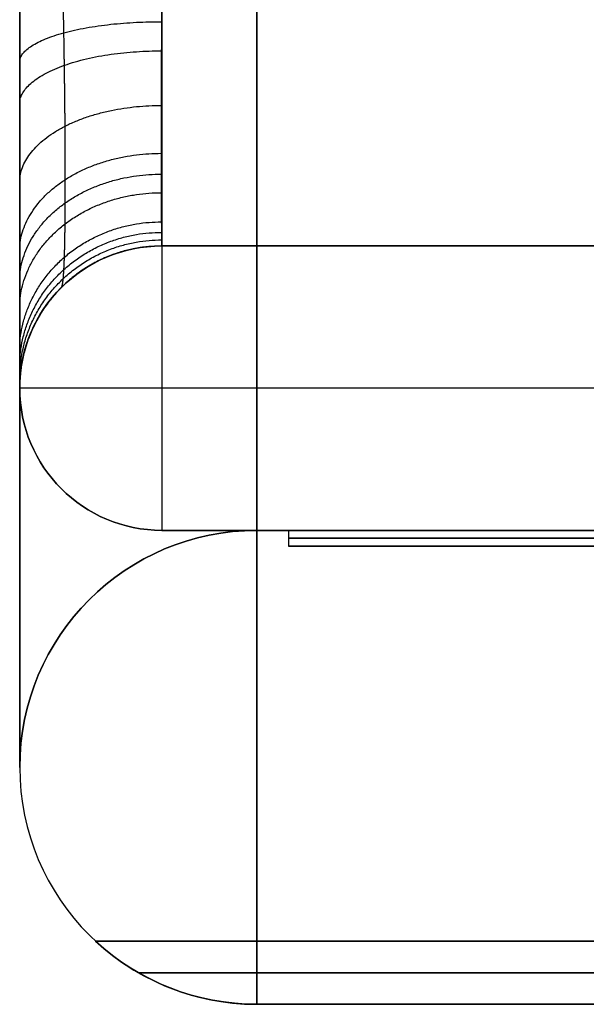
# Model space of a CAD drawing. Header units: millimetres. Extents: x -326 to 329, y -280 to 343.
# Tile 1 of 256: x -326 to -308, y -280 to -248. Entities that reach past the tile are written whole.
import ezdxf

# ---------------------------------------------------------------- set-up
doc = ezdxf.new("R2010")
doc.units = ezdxf.units.MM
doc.layers.add('Layer 01', color=7, linetype='Continuous', true_color=0x000000)

msp = doc.modelspace()

# ---------------------------------------------------------------- linework, layer by layer
at = {"layer": 'Layer 01'}
for p, q in [((-321.885, -255.51, -41.322), (-301.506, -255.51, -41.322)), ((-326.375, -260, -50.034), (-326.375, -260.01, -50.034)), ((-326.375, -260.005, -70.312), (-326.375, -260.005, -29.918)), ((-321.875, -264.51, -41.312), (-301.498, -264.51, -41.312)), ((-318.875, -264.51, -75.312), (-300.528, -264.51, -75.312)), ((-317.875, -264.51, -57.562), (-274.875, -264.51, -57.562)), ((-317.875, -265.01, -57.562), (-274.875, -265.01, -57.562)), ((-323.974, -277.51, -62.812), (-268.776, -277.51, -62.812)), ((-322.616, -278.51, -63.312), (-270.133, -278.51, -63.312)), ((-270.133, -278.51, -62.312), (-322.616, -278.51, -62.312)), ((-318.875, -279.51, -201.812), (-273.875, -279.51, -201.812)), ((-318.875, -279.51, 63.688), (-273.875, -279.51, 63.688))]:
    msp.add_line(p, q, dxfattribs=at)
at = {"layer": 'Layer 01', "extrusion": (1, 0, 0)}
for centre, radius, start, end in [((-244.51, 189.688, -326.375), 27.5, 90, 180), ((-244.51, -340.312, -326.375), 27.5, 180, 270), ((-244.51, -30.312, -321.875), 20, 90, 180), ((-244.51, -340.312, -318.875), 35, 180, 270), ((-244.51, 189.688, -318.875), 35, 90, 180), ((-244.51, 189.688, -318.875), 20, 90, 180), ((-244.51, -340.312, -318.875), 20, 180, 270), ((-244.51, -30.312, -326.375), 15.5, 93.6938, 176.3062), ((-244.51, -30.312, -326.375), 15.5, 176.3062, 177.9418)]:
    msp.add_arc(centre, radius, start, end, dxfattribs=at)
at = {"layer": 'Layer 01', "extrusion": (0, 0, -1)}
for centre, radius, start, end in [((321.885, -260, 70.312), 4.49, 0, 90), ((321.885, -260, 29.755), 4.49, 0, 90), ((321.875, -260.01, 50.312), 4.5, 270, 0), ((318.875, -272.01, 75.312), 7.5, 0, 90), ((318.875, -272.01, 63.312), 7.5, 270, 312.8334)]:
    msp.add_arc(centre, radius, start, end, dxfattribs=at)
at = {"layer": 'Layer 01', "extrusion": (0.000319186, 8.61485e-15, -1)}
msp.add_arc((321.894, -260, 29.209), 4.49, 0.2833, 90, dxfattribs=at)
at = {"layer": 'Layer 01'}
for centre, radius, start, end in [((-321.885, -260, -50.034), 4.49, 90, 180), ((-321.875, -260.01, -30.312), 4.5, 180, 270), ((-321.875, -260.01, -70.312), 4.5, 180, 270), ((-318.875, -272.01, 189.688), 7.5, 90, 180), ((-318.875, -272.01, -340.312), 7.5, 90, 180), ((-318.875, -272.01, 189.688), 7.5, 180, 270), ((-318.875, -272.01, -340.312), 7.5, 180, 270), ((-318.875, -272.01, -75.312), 7.5, 180, 270), ((-318.875, -272.01, -62.312), 7.5, 227.1666, 270)]:
    msp.add_arc(centre, radius, start, end, dxfattribs=at)
at = {"layer": 'Layer 01', "extrusion": (0, 1, 0)}
for centre, radius, start in [((301.375, -70.312, -255.51), 20.51, 270.1294), ((301.375, -70.312, -260.005), 25, 270), ((301.375, -70.312, -260.01), 25, 270)]:
    msp.add_arc(centre, radius, start, 0, dxfattribs=at)
at = {"layer": 'Layer 01', "extrusion": (0, -1, 0)}
for centre, radius, end in [((-301.375, -70.312, 260), 25, 270), ((-301.375, -70.312, 264.51), 20.5, 269.8703)]:
    msp.add_arc(centre, radius, 180, end, dxfattribs=at)
at = {"layer": 'Layer 01', "extrusion": (-1, 0, 0)}
msp.add_arc((244.51, -30.312, 326.375), 15.5, 0, 2.0582, dxfattribs=at)
at = {"layer": 'Layer 01'}
for points, weights, degree in [([(-326.375, -244.51, -367.812), (-326.375, -272.01, -367.812), (-326.375, -272.01, -340.312)], [1, 0.707106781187, 1], 2), ([(-326.375, -245.869, -14.872), (-326.375, -259.508, -16.073), (-326.375, -260, -29.755)], [0.966431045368, 0.731466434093, 0.985601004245], 2), ([(-326.375, -249.633, -15.683), (-326.137, -248.403, -19.74), (-321.892, -248.412, -19.743)], [1.00000000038, 0.726610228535, 1], 2), ([(-326.375, -250.925, -16.202), (-326.089, -249.326, -20.069), (-321.895, -249.335, -20.072)], [1.00000000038, 0.730770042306, 1], 2), ([(-326.375, -253.341, -17.574), (-326.026, -251.058, -20.993), (-321.901, -251.063, -20.996)], [1.00000000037, 0.736369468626, 1], 2), ([(-326.375, -255.465, -19.347), (-326.005, -252.577, -22.237), (-321.903, -252.577, -22.237)], [1.00000000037, 0.73824970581, 1], 2), ([(-326.375, -256.4, -20.369), (-326.011, -253.238, -22.966), (-321.902, -253.236, -22.964)], [1.00000000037, 0.737785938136, 1], 2), ([(-326.375, -257.246, -21.478), (-326.026, -253.828, -23.761), (-321.901, -253.824, -23.756)], [1.00000000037, 0.736375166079, 1], 2), ([(-326.375, -258.614, -23.885), (-326.089, -254.75, -25.488), (-321.895, -254.746, -25.479)], [1.00000000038, 0.730803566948, 1], 2), ([(-326.375, -259.138, -25.186), (-326.137, -255.081, -26.417), (-321.892, -255.079, -26.407)], [1.00000000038, 0.726620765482, 1], 2), ([(-326.375, -259.541, -26.529), (-326.197, -255.319, -27.369), (-321.889, -255.317, -27.36)], [1.00000000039, 0.721557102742, 1], 2), ([(-321.885, -255.51, -29.534), (-326.365, -255.51, -29.534), (-326.375, -259.99, -29.534)], [1, 0.707856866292, 1], 2), ([(-321.885, -255.51, -70.312), (-321.885, -255.51, -90.776), (-301.421, -255.51, -90.822)], [1, 0.707574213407, 0.999066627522], 2), ([(-325.052, -256.817, -29.313), (-325.055, -256.82, -29.46), (-325.058, -256.823, -29.608), (-325.06, -256.825, -29.755)], [0.854426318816, 0.854053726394, 0.853762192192, 0.853553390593], 3)]:
    msp.add_rational_spline(points, weights, degree=degree, dxfattribs=at)
for points, weights, degree, knots in [([(-325.052, -256.817, -29.313), (-325.03, -256.795, -28.571), (-325.012, -256.704, -27.841), (-324.99, -256.466, -26.765), (-324.983, -256.369, -26.41), (-324.97, -256.142, -25.706), (-324.965, -256.011, -25.359), (-324.95, -255.575, -24.35), (-324.943, -255.223, -23.71), (-324.936, -254.605, -22.799), (-324.935, -254.382, -22.502), (-324.932, -253.913, -21.935), (-324.932, -253.666, -21.664), (-324.932, -252.892, -20.89), (-324.934, -252.328, -20.424), (-324.943, -251.105, -19.594), (-324.951, -250.46, -19.242), (-324.965, -249.455, -18.808), (-324.97, -249.112, -18.679), (-324.983, -248.411, -18.452), (-324.99, -248.052, -18.355), (-325.013, -246.97, -18.116), (-325.031, -246.243, -18.026), (-325.052, -245.509, -18.005)], [0.854426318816, 0.856842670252, 0.858950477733, 0.861692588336, 0.86253637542, 0.864084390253, 0.864783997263, 0.866637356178, 0.86756295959, 0.868499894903, 0.868736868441, 0.869049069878, 0.869125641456, 0.869123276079, 0.868814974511, 0.867554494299, 0.866618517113, 0.864768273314, 0.864076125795, 0.862534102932, 0.861679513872, 0.858921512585, 0.85681523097, 0.854426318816], 3, [0, 0, 0, 0, 2.796331, 2.796331, 4.194496, 4.194496, 5.592661, 5.592661, 8.388992, 8.388992, 9.787157, 9.787157, 11.185323, 11.185323, 13.981653, 13.981653, 16.777984, 16.777984, 18.176149, 18.176149, 19.574315, 19.574315, 22.370646, 22.370646, 22.370646, 22.370646]), ([(-307.875, -264.51, -84.812), (-317.875, -264.51, -84.812), (-317.875, -264.51, -74.812), (-317.875, -264.51, -57.562), (-317.875, -264.51, -40.312), (-317.875, -264.51, -30.312), (-307.875, -264.51, -30.312), (-296.375, -264.51, -30.312), (-284.875, -264.51, -30.312), (-274.875, -264.51, -30.312), (-274.875, -264.51, -40.312)], [1, 0.707106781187, 1, 1, 1, 0.707106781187, 1, 1, 1, 0.707106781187, 1], 2, [0, 0, 0, 17.808322, 17.808322, 48.527677, 48.527677, 66.335998, 66.335998, 86.815568, 86.815568, 104.62389, 104.62389, 104.62389]), ([(-274.875, -264.76, -40.312), (-274.875, -264.76, -30.312), (-284.875, -264.76, -30.312), (-296.375, -264.76, -30.312), (-307.875, -264.76, -30.312), (-317.875, -264.76, -30.312), (-317.875, -264.76, -40.312), (-317.875, -264.76, -57.562), (-317.875, -264.76, -74.812), (-317.875, -264.76, -84.812), (-307.875, -264.76, -84.812)], [1, 0.707106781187, 1, 1, 1, 0.707106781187, 1, 1, 1, 0.707106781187, 1], 2, [-104.62389, -104.62389, -104.62389, -88.915927, -88.915927, -65.915927, -65.915927, -50.207963, -50.207963, -15.707963, -15.707963, 0, 0, 0]), ([(-274.875, -265.01, -40.312), (-274.875, -265.01, -30.312), (-284.875, -265.01, -30.312), (-296.375, -265.01, -30.312), (-307.875, -265.01, -30.312), (-317.875, -265.01, -30.312), (-317.875, -265.01, -40.312), (-317.875, -265.01, -57.562), (-317.875, -265.01, -74.812), (-317.875, -265.01, -84.812), (-307.875, -265.01, -84.812)], [1, 0.707106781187, 1, 1, 1, 0.707106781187, 1, 1, 1, 0.707106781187, 1], 2, [-104.62389, -104.62389, -104.62389, -86.815568, -86.815568, -66.335998, -66.335998, -48.527677, -48.527677, -17.808322, -17.808322, 0, 0, 0])]:
    msp.add_rational_spline(points, weights, degree=degree, knots=knots, dxfattribs=at)
msp.add_open_spline([(-321.885, -245.51, -19.312), (-321.885, -246.17, -19.312), (-321.887, -246.822, -19.377), (-321.89, -247.789, -19.57), (-321.891, -248.11, -19.65), (-321.893, -248.737, -19.841), (-321.894, -249.044, -19.952), (-321.897, -249.945, -20.326), (-321.899, -250.523, -20.634), (-321.902, -251.619, -21.367), (-321.903, -252.122, -21.782), (-321.903, -252.812, -22.473), (-321.903, -253.032, -22.715), (-321.902, -253.448, -23.222), (-321.902, -253.645, -23.488), (-321.899, -254.19, -24.305), (-321.897, -254.497, -24.879), (-321.894, -254.872, -25.784), (-321.893, -254.984, -26.095), (-321.891, -255.175, -26.725), (-321.89, -255.254, -27.042), (-321.887, -255.445, -28.002), (-321.885, -255.51, -28.652), (-321.885, -255.51, -29.312)], degree=3, knots=[0, 0, 0, 0, 1.965774, 1.965774, 2.948661, 2.948661, 3.931548, 3.931548, 5.897321, 5.897321, 7.863095, 7.863095, 8.845982, 8.845982, 9.828869, 9.828869, 11.794643, 11.794643, 12.77753, 12.77753, 13.760417, 13.760417, 15.726191, 15.726191, 15.726191, 15.726191], dxfattribs=at)
for points, degree in [([(-321.885, -255.51, -70.312), (-321.885, -255.51, -29.755)], 1), ([(-321.885, -255.51, -29.755), (-321.885, -255.51, -29.608), (-321.885, -255.51, -29.46), (-321.885, -255.51, -29.312)], 3), ([(-321.885, -255.51, -29.312), (324.135, -255.51, -29.312)], 1), ([(-326.375, -260, -29.755), (-326.375, -260, -70.312)], 1), ([(-326.375, -260, -70.312), (-326.375, -260.01, -70.312)], 1), ([(-326.375, -260.01, -70.312), (-326.375, -260.01, -30.312)], 1), ([(324.125, -264.51, -30.312), (-321.875, -264.51, -30.312)], 1), ([(-321.875, -264.51, -30.312), (-321.875, -264.51, -70.312)], 1), ([(-318.875, -264.51, 189.688), (-273.875, -264.51, 189.688)], 1), ([(-273.875, -264.51, -340.312), (-318.875, -264.51, -340.312)], 1), ([(-318.875, -264.51, -340.312), (-318.875, -264.51, 189.688)], 1), ([(-317.875, -264.51, -40.312), (-317.875, -265.01, -40.312)], 1), ([(-317.875, -264.51, -74.812), (-317.875, -265.01, -74.812)], 1), ([(-326.375, -272.01, 189.688), (-326.375, -272.01, -340.312)], 1), ([(-323.974, -277.51, -63.312), (-323.974, -277.51, -62.312)], 1), ([(-268.776, -277.51, -63.312), (-323.974, -277.51, -63.312)], 1), ([(-323.974, -277.51, -62.312), (-268.776, -277.51, -62.312)], 1), ([(-318.875, -279.51, -340.312), (-273.875, -279.51, -340.312)], 1), ([(-273.875, -279.51, -63.312), (-318.875, -279.51, -63.312)], 1), ([(-318.875, -279.51, -63.312), (-318.875, -279.51, -340.312)], 1), ([(-318.875, -279.51, 189.688), (-273.875, -279.51, 189.688)], 1), ([(-318.875, -279.51, 189.688), (-318.875, -279.51, -62.312)], 1), ([(-318.875, -279.51, -62.312), (-273.875, -279.51, -62.312)], 1)]:
    msp.add_open_spline(points, degree=degree, dxfattribs=at)

doc.saveas('drawing.dxf')
